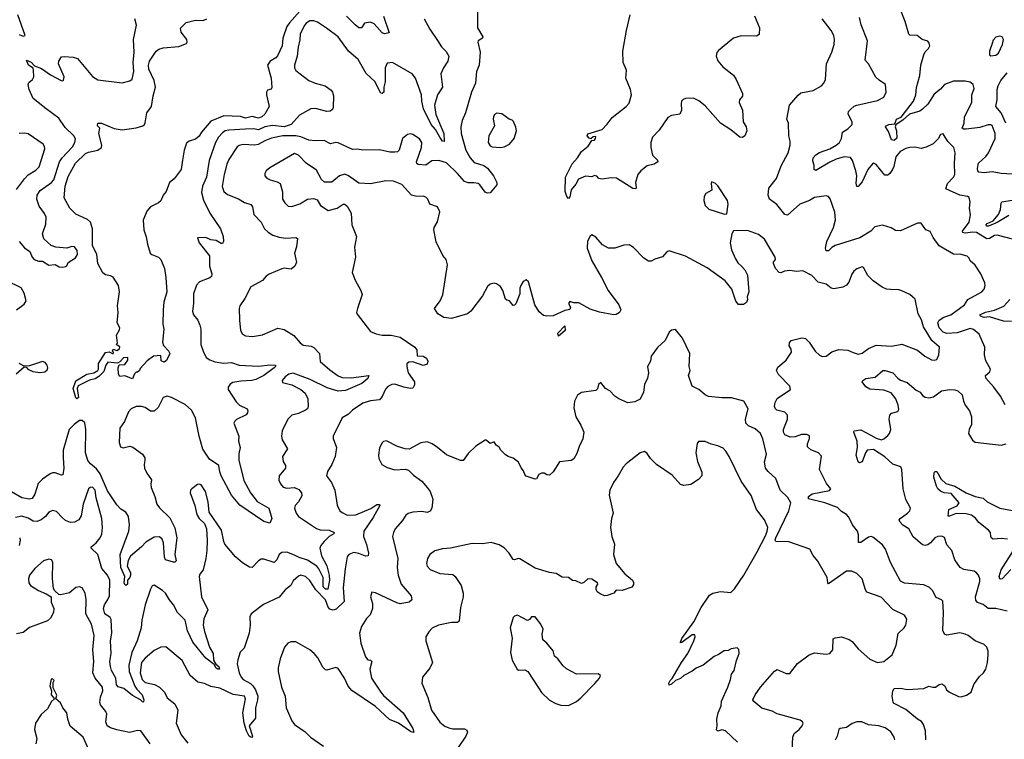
# Model space of a CAD drawing. Extents: x 2133461 to 2293071, y 753526 to 916327.
# Tile 129 of 256: x 2194019 to 2201670, y 829400 to 834988. Entities that reach past the tile are written whole.
import ezdxf

# ---------------------------------------------------------------- set-up
doc = ezdxf.new("R2010")
doc.units = 0

msp = doc.modelspace()

# ---------------------------------------------------------------- linework, layer by layer
at = {"layer": '0CON10XD'}
for points in [[(2197577.5, 835155), (2197576.7, 834925), (2197619.2, 834855), (2197615, 834844), (2197582, 834825), (2197579.2, 834815), (2197597.3, 834735)], [(2201735, 833788.7), (2201645, 833794.7), (2201575, 833806.7), (2201515, 833799.2), (2201473.3, 833805), (2201464.3, 833814.3), (2201462.2, 833832.2), (2201471.1, 833875), (2201527.1, 833925), (2201548.8, 833955), (2201598.2, 834065), (2201599.6, 834105), (2201575, 834165.7), (2201565, 834172.2), (2201545, 834172.7), (2201479.6, 834150.4), (2201375, 834137.7), (2201355, 834138.1), (2201344, 834145), (2201357.5, 834185), (2201362.1, 834235), (2201418.2, 834345), (2201418.1, 834405), (2201437.5, 834455), (2201428, 834485), (2201404.2, 834504.2), (2201365, 834510), (2201275, 834510), (2201205, 834484.5), (2201175, 834448.9), (2201125, 834409.2), (2201075, 834332.5), (2201035, 834294), (2201015, 834278.8), (2200934.6, 834255.4), (2200885, 834210.9), (2200827.1, 834172.9), (2200823.6, 834155), (2200833.2, 834125), (2200835, 834069.2), (2200815, 834051.2), (2200794, 834055), (2200771.2, 834121.2), (2200746, 834155), (2200751.2, 834165), (2200774.2, 834175), (2200820.7, 834179.3), (2200833.8, 834215), (2200869.5, 834230.5), (2200964.6, 834355), (2200981.8, 834405), (2200987.9, 834462.1), (2201013.3, 834555), (2201022.9, 834635), (2201044.1, 834714.1), (2201055, 834738.8), (2201081.2, 834765), (2201091.2, 834785), (2201087.1, 834807.1), (2201075, 834821.2), (2201033.3, 834835), (2200994.2, 834864.2), (2200937, 834867), (2200927.5, 834875), (2200901.2, 834975), (2200856.2, 835085)], [(2194015, 834872.5), (2194045, 834860), (2194062.5, 834865), (2194005.8, 835025)], [(2196195.3, 835055), (2196115.3, 834965), (2196094.2, 834935), (2196064.7, 834845), (2196058.5, 834785), (2196022, 834708), (2196008.5, 834691.5), (2195965, 834665.3), (2195944.8, 834635), (2195974.5, 834535), (2195979.2, 834460.8), (2195972.3, 834447.7), (2195945, 834441.2), (2195935.8, 834425), (2195935.8, 834404.2), (2195958.2, 834315), (2195925, 834254.5), (2195901.1, 834235), (2195875, 834223.9), (2195825, 834235.6), (2195775, 834224.2), (2195735, 834236.2), (2195605, 834241.1), (2195505, 834200.9), (2195431.9, 834115), (2195415, 834082.5), (2195385, 834059.4), (2195335, 834044.3), (2195315, 834030), (2195297.3, 833975), (2195283.1, 833896.9), (2195273.1, 833825), (2195218.7, 833751.3), (2195182, 833725), (2195156.2, 833655), (2195134.2, 833625), (2195115, 833582.5), (2195097.5, 833565), (2195036, 833534), (2195007.7, 833502.3), (2194977.7, 833432.3), (2194984.4, 833355), (2195002.8, 833302.8), (2195011.5, 833245), (2195033.8, 833173.8), (2195045, 833164), (2195096.7, 833145), (2195115, 833126.2), (2195143.3, 833055), (2195154.5, 832985), (2195161.2, 832875), (2195140, 832795), (2195132.9, 832735), (2195132.5, 832622.5), (2195138.1, 832585), (2195128.1, 832485), (2195137.7, 832457.7), (2195175, 832417.5), (2195186.7, 832395), (2195158.7, 832341.3), (2195140.7, 832329.3)], [(2196845.5, 835015), (2196890, 834885), (2196855, 834878.9), (2196836, 834885), (2196774, 834955), (2196745, 834969.4), (2196698.8, 834961.2), (2196675, 834926.2), (2196655, 834926.2), (2196625, 834947.1), (2196557.5, 835015)], [(2199729.5, 835019.5), (2199768.8, 834925), (2199766.4, 834873.6), (2199745, 834860), (2199625, 834863.8), (2199565, 834843.8), (2199450, 834750), (2199436.4, 834733.6), (2199431.2, 834705), (2199445, 834667.5), (2199482.3, 834622.3), (2199565, 834557.5), (2199586.7, 834525), (2199635.9, 834415.9), (2199635.8, 834394.2), (2199613.3, 834365), (2199610, 834345), (2199636.1, 834286.1), (2199641.2, 834195), (2199663.3, 834155), (2199670, 834125), (2199653.6, 834086.4), (2199635, 834073.3), (2199615, 834076.7), (2199545, 834133.3), (2199464.3, 834184.3), (2199345, 834319.2), (2199297.6, 834357.6), (2199255, 834378.5), (2199192.9, 834377.1), (2199175, 834369.2), (2199163.1, 834355), (2199158.2, 834335), (2199161.1, 834285), (2199150, 834255), (2199085.5, 834244.5), (2199055, 834229.2), (2198989.1, 834130.9), (2198937.5, 834075), (2198922.5, 834035), (2198922.5, 833995), (2198937.3, 833937.3), (2198975, 833897.5), (2198977.5, 833885), (2198950, 833865), (2198895, 833853.3), (2198845.7, 833814.3), (2198823.2, 833786.8), (2198803.8, 833725), (2198810, 833685), (2198806.4, 833673.6), (2198785, 833677.5), (2198657, 833757), (2198615, 833760), (2198545, 833748.8), (2198520, 833755), (2198505, 833772.5), (2198485, 833777.5), (2198476.7, 833773.3), (2198465, 833767.5), (2198415, 833772.5), (2198360.3, 833749.7), (2198339.5, 833710.5), (2198304.3, 833665.7), (2198295, 833612.5), (2198285, 833600), (2198270.8, 833615), (2198258.1, 833655), (2198261.1, 833765), (2198311.4, 833868.6), (2198354.3, 833915), (2198384.4, 833965.6), (2198436.7, 834005), (2198465, 834050), (2198485, 834053.3), (2198492.5, 834065), (2198495, 834080), (2198475, 834077.5), (2198457.5, 834062.5), (2198445, 834067.5), (2198430, 834085), (2198435, 834102.5), (2198545, 834136), (2198585, 834175.8), (2198622, 834228), (2198732.9, 834315), (2198755, 834341.2), (2198774.1, 834405.9), (2198765.5, 834445), (2198730, 834535), (2198734.4, 834595), (2198708.1, 834655), (2198705.7, 834745), (2198734.5, 834905.5), (2198764.3, 835025.7)], [(2201745, 833282), (2201616.1, 833316.1), (2201595, 833313.5), (2201555, 833288.6), (2201535, 833287), (2201454, 833335), (2201425, 833337.5), (2201365, 833330.3), (2201347.5, 833335), (2201345.6, 833345), (2201396.5, 833415), (2201407, 833473), (2201400.6, 833525), (2201405.7, 833575), (2201396.9, 833606.9), (2201385, 833615.7), (2201325, 833626.7), (2201215.8, 833675), (2201228.5, 833715), (2201275.6, 833765), (2201286.7, 833785), (2201283.2, 833875), (2201289.6, 833955), (2201279.1, 833995), (2201232.1, 834042.1), (2201195, 834101.2), (2201175, 834096.2), (2201156.4, 834063.6), (2201116.4, 834023.6), (2201063, 833997), (2201025, 833988), (2200975, 833997.3), (2200935, 833996.5), (2200905, 833988.9), (2200861.4, 833965), (2200827.2, 833922.8), (2200811.7, 833848.3), (2200800.6, 833825), (2200781.4, 833795), (2200765, 833781.9), (2200741.2, 833781.2), (2200675, 833864), (2200655, 833874), (2200645, 833869.2), (2200610, 833825), (2200565, 833729.4), (2200535, 833692.5), (2200523.4, 833693.4), (2200518.5, 833718.5), (2200523.4, 833775), (2200517.2, 833815), (2200490, 833895), (2200475, 833918.8), (2200425, 833923.1), (2200365, 833905.4), (2200315, 833882.5), (2200205, 833816.7), (2200194, 833825), (2200193.3, 833855), (2200182, 833892), (2200185.7, 833915), (2200205, 833940), (2200235, 833957.5), (2200314.7, 833985.3), (2200365, 834012.9), (2200389.1, 834035), (2200405.4, 834065), (2200412.9, 834115), (2200455, 834140), (2200487.5, 834175), (2200486.9, 834195), (2200456, 834255), (2200460, 834275), (2200475, 834292), (2200503.7, 834316.3), (2200524.5, 834325.5), (2200685, 834361.2), (2200735, 834387.5), (2200752, 834425), (2200746.2, 834485), (2200697.7, 834517.7), (2200673, 834543), (2200615, 834646.7), (2200588, 834675), (2200608.6, 834825), (2200557.3, 834947.3), (2200544, 835005)], [(2197285, 834076.5), (2197251.4, 834135), (2197217.1, 834175), (2197156.6, 834295), (2197143.3, 834355), (2197141.9, 834405), (2197095.6, 834535), (2197068.9, 834568.9), (2196915, 834655.7), (2196875, 834650), (2196859.2, 834615), (2196860, 834505), (2196849.2, 834465), (2196847.5, 834425), (2196835.8, 834414.2), (2196825, 834416.7), (2196778.2, 834508.2), (2196711.2, 834571.2), (2196648.3, 834678.3), (2196575, 834744.4), (2196495, 834854.3), (2196403.4, 834923.4), (2196332, 834968), (2196305, 834978.8), (2196275, 834978.4), (2196245, 834961.8), (2196229, 834941), (2196198.3, 834875), (2196197.1, 834832.9), (2196182.8, 834775), (2196176.1, 834705), (2196153.3, 834635), (2196154.4, 834615), (2196165, 834592.5), (2196265, 834517.3), (2196315, 834496.4), (2196392, 834475), (2196440.2, 834440.2), (2196450.6, 834425), (2196456.4, 834396.4), (2196454.1, 834305.9), (2196448.8, 834291.2), (2196432.5, 834277.5), (2196405, 834274.3), (2196318.9, 834298.9), (2196281.2, 834295), (2196193.8, 834246.2), (2196128.5, 834175), (2196075.1, 834154.9), (2195982.4, 834167.6), (2195925, 834155.2), (2195875, 834133), (2195835, 834141.6), (2195775, 834137.8), (2195645, 834130.9), (2195615.9, 834124.1), (2195595, 834110.5), (2195564.2, 834075.8), (2195539.6, 834035), (2195492.1, 833895), (2195470.7, 833765), (2195439.5, 833695), (2195431.5, 833645), (2195447.2, 833587.2), (2195497.1, 833485), (2195579.2, 833365), (2195599.2, 833305), (2195603.8, 833266.2), (2195595, 833250), (2195585, 833250), (2195545, 833273.1), (2195505, 833279.5), (2195465, 833295.6), (2195400, 833295), (2195414.3, 833255), (2195494, 833155), (2195494.4, 833075), (2195512.2, 833015), (2195508.9, 832995), (2195497.4, 832982.6), (2195417.3, 832952.7), (2195393.6, 832926.4), (2195369.7, 832860.3), (2195370.6, 832785), (2195362.5, 832725), (2195368.9, 832695), (2195403.7, 832653.7), (2195419.4, 832615), (2195425.8, 832584.2), (2195427.9, 832465), (2195444.1, 832414.1), (2195468.9, 832365), (2195495.8, 832345.8), (2195535, 832330.8), (2195605, 832321.1), (2195665, 832325.6), (2195724.7, 832304.7), (2195875, 832297.3), (2195965, 832309.1), (2196007.5, 832305), (2196008, 832295), (2195996.9, 832285), (2195915.4, 832225), (2195855, 832194.6), (2195823.4, 832186.6), (2195738, 832182), (2195675, 832170.4), (2195655, 832158.6), (2195640, 832135), (2195638.6, 832115), (2195700.5, 832020.5), (2195726, 831995), (2195785.6, 831965.6), (2195791.7, 831951.7), (2195790, 831935), (2195779.5, 831920.5), (2195705, 831882.9), (2195690.2, 831869.8), (2195684.4, 831855), (2195721.1, 831755), (2195720.6, 831715), (2195732.5, 831665), (2195722.3, 831617.7), (2195722, 831568), (2195760, 831410), (2195812.8, 831312.8), (2195865, 831246.9), (2195955.6, 831195), (2195977.5, 831115), (2195961.7, 831078.3), (2195915, 831090.8), (2195728.7, 831218.7), (2195665, 831295.7), (2195585, 831446.8), (2195575, 831476), (2195565.8, 831525.8), (2195495.3, 831575), (2195443, 831653), (2195412.8, 831752.8), (2195384.8, 831895), (2195355, 831954.5), (2195305, 832000.9), (2195200, 832055), (2195165, 832065.5), (2195134.6, 832055.4), (2195093.9, 831976.1), (2195065, 831948.9), (2195035, 831949.1), (2194995, 831976.1), (2194965, 831985.3), (2194925, 831983.3), (2194885, 831965.4), (2194865, 831943.3), (2194833.1, 831866.9), (2194797.1, 831815), (2194791.5, 831705), (2194802.1, 831672.1), (2194822.7, 831662.7), (2194875, 831675.5), (2194898.6, 831668.6), (2194973.2, 831613.2), (2194992.5, 831585), (2194992.5, 831565), (2194985.7, 831535), (2194988.1, 831505), (2195006.3, 831466.3), (2195044, 831415), (2195037.9, 831382.1), (2195041.5, 831355), (2195070, 831285), (2195085.6, 831225), (2195105, 831197.5), (2195185, 831120), (2195225, 831041.2), (2195240.4, 830965), (2195224.2, 830835), (2195233.8, 830785), (2195225, 830776.2), (2195215, 830776.2), (2195153.1, 830793.1), (2195144.4, 830815), (2195135.9, 830925), (2195126.6, 830955), (2195105, 830972.1), (2195065, 830968.6), (2194998.6, 830931.4), (2194965, 830894.7), (2194879, 830821), (2194860.8, 830789.2), (2194854.1, 830745), (2194881.2, 830695), (2194881.1, 830675), (2194875, 830656.2), (2194856.7, 830635), (2194856, 830605), (2194845, 830594), (2194835, 830601.2), (2194831.5, 830615), (2194836, 830665), (2194804.2, 830735), (2194800, 830835), (2194867.2, 831015), (2194872.3, 831065), (2194865, 831130), (2194845, 831164.3), (2194805, 831187.3), (2194775, 831220), (2194700.1, 831330.1), (2194645, 831461.2), (2194615, 831500.7), (2194568.3, 831538.3), (2194549.2, 831565), (2194531.4, 831625), (2194534, 831805), (2194525, 831858.6), (2194505, 831875.5), (2194485, 831875.5), (2194442.2, 831845), (2194404.4, 831805.6), (2194355.9, 831645), (2194356, 831585), (2194361.3, 831505), (2194355, 831453.8), (2194345, 831451.4), (2194295, 831469.6), (2194275, 831470), (2194255, 831462.5), (2194195, 831419.3), (2194163.5, 831385), (2194136.3, 831303.7), (2194115, 831270), (2194095, 831263.9), (2194035, 831274.8), (2193955, 831322.7)], [(2194178.8, 833661.2), (2194266.3, 833723.7), (2194285, 833743.5), (2194327.7, 833885), (2194348.2, 833915), (2194429.3, 834000.7), (2194448, 834035), (2194451.7, 834061.7), (2194440.9, 834085), (2194371.7, 834151.7), (2194324.4, 834224.4), (2194224.4, 834295), (2194125, 834377.3), (2194092.1, 834445), (2194084.8, 834485), (2194090.4, 834499.6), (2194118.1, 834525), (2194130, 834545), (2194127.5, 834597.5), (2194123, 834613), (2194087.9, 834635), (2194072.5, 834675), (2194107.9, 834657.9), (2194135, 834628.8), (2194188.3, 834608.3), (2194259.5, 834559.5), (2194342.5, 834515), (2194355, 834513.8), (2194360.7, 834519.3), (2194364, 834545), (2194319.4, 834645), (2194323.4, 834666.6), (2194337.7, 834692.3), (2194345, 834700), (2194365, 834701.2), (2194435, 834697.5), (2194467.2, 834687.2), (2194585, 834546.9), (2194625, 834521.9), (2194815, 834497.1), (2194875, 834514.2), (2194893.2, 834526.8), (2194907.1, 834585), (2194901.2, 834655), (2194908.9, 834735), (2194904.6, 834835.4), (2194927.5, 834945), (2194913.5, 834995)], [(2195140.7, 832329.3), (2195119.3, 832339.3), (2195115, 832380), (2195060, 832375), (2195010.7, 832339.3), (2194955, 832280), (2194950, 832265), (2194935, 832250), (2194925, 832250), (2194911.7, 832238.3), (2194895, 832200), (2194835, 832222.5), (2194798.3, 832218.3), (2194787.5, 832235), (2194783.3, 832285), (2194793.3, 832306.7), (2194835, 832310), (2194860, 832345), (2194860, 832365), (2194825, 832362.5), (2194798, 832332), (2194778.3, 832321.7), (2194705, 832327.5), (2194687.5, 832305), (2194673.1, 832255), (2194635, 832216.5), (2194605, 832198.2), (2194561.8, 832188.2), (2194472.9, 832145), (2194466.9, 832125), (2194475.6, 832055), (2194463.5, 832043.5), (2194455, 832052.5), (2194433.8, 832125), (2194455, 832184), (2194540, 832235), (2194595, 832246.2), (2194625, 832264), (2194630.8, 832275), (2194631.4, 832318.6), (2194687.1, 832402.9), (2194715, 832410), (2194745, 832392.5), (2194747.5, 832405), (2194740, 832415), (2194745, 832430), (2194775, 832420), (2194795, 832432.5), (2194798.3, 832448.3), (2194770, 832465), (2194780, 832475), (2194770.7, 832539.3), (2194795, 832580), (2194797.5, 832595), (2194777.5, 832635), (2194783.8, 832715), (2194780, 832765), (2194794.4, 832875.6), (2194786.4, 832925), (2194745, 832988.5), (2194725, 832999.6), (2194685, 833007.8), (2194665, 833022.9), (2194625.7, 833095), (2194618.6, 833165), (2194584.2, 833235), (2194584.7, 833364.7), (2194568.5, 833415), (2194546.7, 833436.7), (2194455, 833476.9), (2194409.1, 833525), (2194363.5, 833605), (2194371.9, 833695), (2194395, 833769.4), (2194452.1, 833875), (2194529.3, 833949.3), (2194555, 833960.3), (2194625, 833974.7), (2194654.5, 833995), (2194657.3, 834015), (2194633.1, 834105), (2194642.5, 834145), (2194623.8, 834165), (2194626.4, 834183.6), (2194655, 834183.8), (2194754.3, 834144.3), (2194815, 834133.3), (2194925, 834148.2), (2194975, 834164.5), (2194988.1, 834175), (2194995, 834187.5), (2195007.1, 834265), (2195044, 834315), (2195055, 834396.2), (2195073.1, 834465), (2195065.2, 834515.2), (2195023.6, 834605), (2195020.9, 834635), (2195027.3, 834665), (2195079.4, 834745), (2195099.8, 834760.2), (2195135, 834769.2), (2195255, 834779.6), (2195315, 834804), (2195320.8, 834815), (2195317.5, 834835), (2195275, 834891.2), (2195267.5, 834922.5), (2195313.9, 834966.1), (2195385.5, 834984.5), (2195445, 834983.1), (2195473.8, 834995)], [(2197163.3, 834995), (2197206.5, 834915), (2197265, 834825.7), (2197297.6, 834777.6), (2197332.4, 834742.4), (2197354, 834705), (2197345, 834666.7), (2197311.5, 834615), (2197292.9, 834567.1), (2197305.6, 834465), (2197265.5, 834405), (2197243.1, 834325), (2197251.9, 834251.9), (2197314.2, 834105), (2197317.8, 834042.2), (2197304.3, 834045), (2197285, 834076.5)], [(2201677, 831997), (2201640, 832065), (2201590, 832135), (2201526.7, 832205), (2201523.8, 832226.2), (2201557.3, 832252.7), (2201563.3, 832275), (2201527.9, 832337.9), (2201517.1, 832385), (2201519.5, 832445), (2201475, 832546), (2201432.1, 832582.1), (2201405, 832590.8), (2201305, 832555.9), (2201225, 832550.8), (2201195, 832561.4), (2201165, 832594.6), (2201154.7, 832635), (2201165, 832655.6), (2201201.1, 832678.9), (2201255, 832695.6), (2201360, 832775), (2201386.7, 832815), (2201495, 832873.6), (2201514.4, 832895), (2201521.4, 832925), (2201518, 832945), (2201488, 833015), (2201445, 833081.2), (2201405.8, 833115.8), (2201396.6, 833136.6), (2201381.3, 833151.3), (2201335, 833165.8), (2201275, 833168.1), (2201165, 833231.9), (2201116.8, 833296.8), (2201095, 833342.5), (2201060, 833355), (2201025, 833407.5), (2200995, 833408.8), (2200865, 833349.2), (2200825, 833351.4), (2200792.1, 833372.1), (2200725, 833392.5), (2200665, 833380), (2200632, 833345), (2200546.7, 833295), (2200356.5, 833233.5), (2200330.6, 833219.4), (2200305, 833194.2), (2200285, 833193.3), (2200281.9, 833215), (2200292.1, 833265), (2200343.8, 833375), (2200358.7, 833435), (2200354.1, 833494.1), (2200318, 833598), (2200305, 833614), (2200285, 833621.4), (2200195, 833606.4), (2200156.6, 833583.4), (2200080.8, 833555), (2199985, 833470.8), (2199965, 833474.2), (2199902.6, 833552.6), (2199845.8, 833595), (2199834.4, 833625), (2199841.1, 833678.9), (2199898.9, 833755), (2199936.5, 833853.5), (2199990, 833955), (2200006, 834015), (2200006.2, 834045), (2199996.2, 834085), (2199993.8, 834185), (2199981.2, 834215), (2200002, 834325), (2200067.3, 834402.7), (2200089.3, 834420.7), (2200185, 834438.8), (2200250, 834475), (2200268.8, 834495), (2200281.2, 834525), (2200287.5, 834645), (2200329.2, 834735), (2200348.1, 834795), (2200350.8, 834835), (2200345.8, 834865), (2200325, 834903.3), (2200254, 834995)], [(2201566.4, 834706.4), (2201605, 834712.5), (2201625, 834728.8), (2201656.4, 834795), (2201664.2, 834834.2), (2201655, 834856.2), (2201635, 834860), (2201605, 834853.8), (2201585, 834830), (2201575.5, 834804.5), (2201555.8, 834745), (2201556.1, 834716.1), (2201566.4, 834706.4)], [(2197597.3, 834735), (2197590, 834635), (2197568.1, 834585), (2197561.8, 834495), (2197530.7, 834425), (2197483.5, 834265), (2197458.1, 834205), (2197447.1, 834155), (2197450.6, 834105), (2197486.6, 833975), (2197519.2, 833915), (2197550.4, 833880.4), (2197626, 833855), (2197654.4, 833835), (2197701.9, 833775), (2197725.7, 833725), (2197727.5, 833705), (2197676, 833644), (2197651.2, 833641.2), (2197635, 833648.8), (2197595.7, 833705), (2197581.2, 833715), (2197548.3, 833721.7), (2197505, 833720.6), (2197475, 833732.5), (2197421.9, 833795), (2197335, 833877.5), (2197275, 833895.6), (2197221.1, 833891.1), (2197175, 833858.7), (2197115, 833864.5), (2197105, 833872), (2197102.5, 833885), (2197140.9, 833995), (2197144.6, 834034.6), (2197125, 834061.9), (2197075, 834097.5), (2197055, 834102.9), (2197033.8, 834096.2), (2196994.5, 834065.5), (2196967.5, 833975), (2196955, 833962.2), (2196935, 833958.2), (2196895, 833960), (2196815, 833978.5), (2196685, 833974.5), (2196645, 833981.8), (2196605, 833979.5), (2196495, 834030.9), (2196475, 834033.3), (2196435, 834023.1), (2196385, 834049.4), (2196315, 834046.7), (2196265, 834052.7), (2196205, 834078.8), (2196165, 834086.7), (2196065, 834086.4), (2195975, 834067.2), (2195925, 834048.2), (2195871.8, 834018.2), (2195845, 834013.1), (2195755, 834018.2), (2195725, 834011.1), (2195709.2, 834000.8), (2195645, 833901.4), (2195628.8, 833865), (2195607.3, 833785), (2195592.8, 833692.8), (2195604.4, 833655), (2195635, 833631.1), (2195718.1, 833598.1), (2195765, 833568.1), (2195815, 833552.5), (2195827.8, 833535), (2195838, 833475), (2195895, 833416), (2195922.5, 833365), (2195949.2, 833339.2), (2195986.1, 833316.1), (2196035, 833299.1), (2196085, 833291.9), (2196165, 833296), (2196178.3, 833288.3), (2196170, 833225), (2196154, 833175), (2196171.2, 833105), (2196158, 833075), (2196128.3, 833051.7), (2196075, 833058), (2196055.9, 833054.1), (2195958.3, 833011.7), (2195935, 832995.8), (2195906.4, 832963.6), (2195815.5, 832914.5), (2195768.1, 832821.9), (2195730, 832765), (2195723.8, 832745), (2195726, 832655), (2195734, 832575), (2195750, 832545), (2195774.1, 832534.1), (2195828.3, 832528.3), (2195905, 832541.4), (2196025, 832591.9), (2196075, 832581.4), (2196149.2, 832535), (2196197.9, 832477.9), (2196220.7, 832460.7), (2196285, 832453.3), (2196303.7, 832443.7), (2196350, 832395), (2196355, 832333.1), (2196428.2, 832268.2), (2196495, 832223.3), (2196525, 832210.7), (2196595, 832205.9), (2196733.3, 832225), (2196725, 832202.7), (2196678.1, 832161.9), (2196550.3, 832109.7), (2196495, 832103.4), (2196409.2, 832129.2), (2196276.5, 832195), (2196145, 832242.1), (2196111.4, 832235), (2196081.4, 832215), (2196060, 832185), (2196060.7, 832170.7), (2196135, 832153.1), (2196204, 832115), (2196237.6, 832087.6), (2196259.2, 832045), (2196262, 831985), (2196256, 831965), (2196240, 831955), (2196185, 831928.6), (2196135, 831916.9), (2196117.4, 831902.6), (2196102.5, 831885), (2196058.6, 831795), (2196054.3, 831755), (2196059.2, 831725), (2196100.8, 831655), (2196062.5, 831595), (2196065.9, 831555.9), (2196084, 831525), (2196084, 831505), (2196036.2, 831445), (2196032.9, 831412.9), (2196044.5, 831384.5), (2196066.8, 831356.8), (2196095, 831349.4), (2196155, 831354.2), (2196188.9, 831338.9), (2196209.4, 831315), (2196210.3, 831289.7), (2196185, 831243.8), (2196160, 831215), (2196154.4, 831195.6), (2196167.8, 831155), (2196185, 831131.1), (2196326.1, 831036.1), (2196355, 831026.8), (2196424, 831024), (2196462.5, 831005), (2196461.2, 830995), (2196425, 830975.4), (2196384.6, 830935), (2196360, 830905), (2196352.5, 830885), (2196364.5, 830825.5), (2196406.4, 830746.4), (2196424.4, 830675), (2196425.7, 830635), (2196414.2, 830565), (2196395, 830564.3), (2196377.4, 830585), (2196377.5, 830655), (2196344.6, 830724.6), (2196327.5, 830745), (2196255, 830791.7), (2196190.4, 830810.4), (2196155, 830829.2), (2196095, 830851.9), (2196055, 830850), (2196034.4, 830835.6), (2196016.4, 830793.6), (2195997.7, 830772.3), (2195915, 830799.4), (2195895, 830797.5), (2195873.6, 830786.4), (2195825, 830734), (2195805, 830736.2), (2195749.5, 830769.5), (2195697.3, 830817.3), (2195614.2, 830915), (2195604.2, 830935), (2195586, 831025), (2195492.4, 831162.4), (2195483.4, 831243.4), (2195462, 831325), (2195428.8, 831375), (2195415, 831382), (2195401.7, 831378.3), (2195356.7, 831345), (2195346.7, 831335), (2195343.8, 831315), (2195380.8, 831215), (2195394.4, 831144.4), (2195413.6, 831113.6), (2195455.8, 831075.8), (2195471.2, 831035), (2195476.2, 830945), (2195474.3, 830865), (2195465.7, 830804.3), (2195445.8, 830715), (2195418, 830682), (2195414.2, 830665), (2195431.9, 830505), (2195481.2, 830405), (2195449.1, 830335), (2195443.6, 830285), (2195454.3, 830235.7), (2195495, 830116.2), (2195522.1, 830065), (2195524.4, 830014.4), (2195543.3, 829983.3), (2195567.5, 829965), (2195572.5, 829945), (2195557.5, 829945), (2195545, 829953.3), (2195529.4, 829979.4), (2195465, 830028.9), (2195363.3, 830155), (2195322.6, 830242.6), (2195304.6, 830325), (2195246.4, 830385), (2195215.5, 830445), (2195182.6, 830482.6), (2195151.8, 830535), (2195129.4, 830555), (2195065, 830596.2), (2195048.3, 830591.7), (2195035, 830566.7), (2194993.5, 830445), (2194968.2, 830325), (2194962.1, 830265), (2194931.8, 830165), (2194890.3, 830075), (2194867.5, 829975), (2194870.8, 829925), (2194912.8, 829812.8), (2194928.1, 829788.1), (2194971.5, 829745), (2194983.3, 829706.7), (2194980, 829690), (2194975, 829687.5), (2194956.8, 829706.8), (2194895, 829738.9), (2194828, 829795), (2194785, 829807.7), (2194771.7, 829821.7), (2194766.5, 829875), (2194731.9, 829935), (2194724.1, 829965), (2194720.3, 830005), (2194730.5, 830065), (2194725.6, 830164.4), (2194735.9, 830225), (2194730.7, 830330.7), (2194723.1, 830345), (2194680, 830375), (2194669.6, 830415), (2194677.5, 830445), (2194705, 830485.7), (2194716.8, 830515), (2194720, 830635), (2194700.9, 830675), (2194656.1, 830726.1), (2194625, 830834.3), (2194573.8, 830885), (2194573.8, 830895), (2194614.3, 830925), (2194645.6, 830965), (2194656.6, 830993.4), (2194661.4, 831045), (2194658.5, 831115), (2194612.5, 831275), (2194606.2, 831335), (2194585, 831356.9), (2194565.5, 831354.5), (2194555, 831344), (2194511.1, 831225), (2194497.1, 831135), (2194478, 831105), (2194445, 831085.7), (2194415, 831084.4), (2194375, 831099.4), (2194350.4, 831120.4), (2194305, 831170), (2194275, 831177.1), (2194245, 831164.2), (2194218.8, 831131.2), (2194186, 831104), (2194155, 831091.5), (2194125, 831093.3), (2194085, 831116.2), (2194035, 831131.5), (2193986.6, 831123.4)], [(2201681.4, 834185), (2201645.2, 834265.2), (2201604.4, 834315), (2201615.3, 834364.7), (2201614.7, 834445), (2201622, 834475), (2201643.2, 834515), (2201692.2, 834575)], [(2197755, 833995.6), (2197785, 834000.8), (2197825, 834021.4), (2197861.1, 834065), (2197878.9, 834125), (2197875, 834152.5), (2197856.7, 834196.7), (2197845, 834206.7), (2197822.5, 834215), (2197765, 834257.5), (2197728, 834262), (2197708.3, 834251.7), (2197700, 834235), (2197698.8, 834215), (2197710, 834165), (2197663.5, 834085), (2197658.5, 834035), (2197675, 834007.5), (2197690.6, 834000.6), (2197755, 833995.6)], [(2193995, 833668.6), (2194056.8, 833753.2), (2194085, 833783.3), (2194145, 833820.6), (2194170, 833845), (2194215.6, 833985), (2194213, 834003), (2194201.2, 834021.2), (2194085, 834102), (2194057.1, 834107.1), (2194015, 834104.4)], [(2200935.6, 829605.6), (2200905, 829631.3), (2200815, 829677.1), (2200807.2, 829687.2), (2200798.2, 829735), (2200803.3, 829776.7), (2200815, 829794.4), (2200866.3, 829796.3), (2200915, 829786.9), (2201045, 829794), (2201085, 829812.5), (2201115, 829803.3), (2201136.1, 829803.9), (2201163.9, 829826.1), (2201185, 829830), (2201207.5, 829815), (2201220, 829785), (2201243.3, 829765), (2201315, 829731.2), (2201335, 829728.8), (2201377.7, 829742.3), (2201413.3, 829765), (2201433.8, 829825), (2201476.2, 829885), (2201508, 829915), (2201525.8, 829945), (2201539.2, 829995), (2201545.8, 830055.8), (2201546, 830085), (2201533.8, 830115), (2201513.3, 830135), (2201443.6, 830163.6), (2201390, 830205), (2201365, 830216.7), (2201325, 830225.4), (2201225, 830208.1), (2201205.5, 830215.5), (2201191.9, 830245), (2201198.2, 830385), (2201193.6, 830473.6), (2201183.6, 830483.6), (2201141.3, 830501.3), (2201112, 830555), (2201089.1, 830579.1), (2201045, 830599.2), (2200895, 830611.4), (2200865, 830627.1), (2200785, 830773.3), (2200748, 830875), (2200725, 830908.8), (2200649.1, 830969.1), (2200635, 830974.3), (2200615, 830968.2), (2200555, 830927.5), (2200537.1, 830927.1), (2200536.8, 830986.8), (2200529.2, 831015), (2200490, 831065), (2200461.2, 831125), (2200444.2, 831144.2), (2200405, 831168.8), (2200375, 831200), (2200275.7, 831235.7), (2200148.3, 831268.3), (2200150, 831285), (2200176.2, 831305), (2200312.7, 831332.7), (2200322.5, 831345), (2200288.6, 831385), (2200234.4, 831495), (2200249.5, 831599.5), (2200225.3, 831625.3), (2200167.2, 831647.2), (2200141.2, 831671.2), (2200140, 831695), (2200156, 831735), (2200155.8, 831755.8), (2200135, 831765.8), (2200095, 831765.6), (2200045, 831748.9), (2200005.6, 831745.6), (2199965, 831763.1), (2199953.8, 831783.8), (2199954.5, 831805), (2199984.5, 831885), (2199986.2, 831916.2), (2199965, 831940.6), (2199903.8, 831955), (2199892.5, 831965), (2199884.4, 831985), (2199889.4, 832015), (2199905, 832045.8), (2200010, 832115), (2200005, 832143.3), (2199915, 832234), (2199899.2, 832265), (2199909.7, 832290.3), (2199975.5, 832344.5), (2200016.7, 832405), (2200015, 832430), (2199997.5, 832455), (2200001.7, 832478.3), (2200015, 832497.5), (2200096.4, 832516.4), (2200125, 832512.5), (2200154.1, 832484.1), (2200200, 832415), (2200235, 832382.5), (2200255, 832373.3), (2200285, 832376.2), (2200331.1, 832408.9), (2200385, 832427.8), (2200455, 832422.9), (2200495, 832402.9), (2200535, 832391.9), (2200565, 832398.1), (2200615.3, 832434.7), (2200675, 832460.9), (2200795, 832453.6), (2200875, 832469.4), (2200995, 832421.9), (2201053.8, 832375), (2201105, 832345.8), (2201125, 832342.9), (2201145, 832350), (2201162, 832385), (2201167.1, 832445), (2201106.7, 832496.7), (2201042.9, 832602.9), (2201027.6, 832657.6), (2201000.5, 832705), (2200978.3, 832818.3), (2200935, 832853.3), (2200875, 832883.3), (2200850.7, 832890.7), (2200785, 832892), (2200755, 832896.2), (2200720.3, 832910.3), (2200650.9, 832960.9), (2200611.2, 833001.2), (2200576.7, 833065), (2200565, 833070), (2200525, 833053.8), (2200501.2, 833035), (2200485, 833012.5), (2200461.2, 832948.8), (2200443, 832927), (2200415, 832912), (2200345, 832897.5), (2200325, 832902.5), (2200285.5, 832935.5), (2200225, 832948.6), (2200175, 833000.8), (2200105, 833037.5), (2200056.4, 833033.6), (2200005, 833040.8), (2199963.6, 833036.4), (2199935, 833023.3), (2199920, 833025), (2199893.3, 833055), (2199877.5, 833095), (2199877.5, 833105), (2199891.2, 833125), (2199890.8, 833145), (2199806.2, 833285), (2199759.7, 833319.7), (2199675, 833350.6), (2199565, 833347.5), (2199553.9, 833326.1), (2199540, 833255), (2199550, 833200), (2199580.9, 833130.9), (2199600.9, 833100.9), (2199628.8, 833075), (2199654, 833045), (2199674.2, 833004.2), (2199685.8, 832875), (2199671.2, 832835), (2199673.8, 832815), (2199667.3, 832792.7), (2199645, 832777.5), (2199605, 832777.5), (2199585, 832802.5), (2199552.5, 832895), (2199501.2, 832961.2), (2199362.3, 833062.3), (2199192.1, 833152.1), (2199065, 833193.8), (2199046.7, 833185), (2199015, 833146.7), (2198955, 833129.2), (2198925, 833111.9), (2198905, 833112.7), (2198868.6, 833135), (2198788.9, 833218.9), (2198755, 833238.9), (2198715, 833237.5), (2198645, 833212.7), (2198595, 833214.6), (2198549.3, 833239.3), (2198495, 833298.8), (2198465, 833317.5), (2198451.7, 833308.3), (2198432.7, 833267.3), (2198428, 833215), (2198464.3, 833115), (2198541.4, 832985), (2198592.5, 832885), (2198676.2, 832775), (2198690, 832735), (2198680, 832715), (2198655, 832700), (2198635, 832696.7), (2198525, 832717.5), (2198451.1, 832741.1), (2198365, 832788.1), (2198325, 832788.8), (2198295, 832800), (2198284.2, 832785), (2198300, 832755), (2198295, 832737.5), (2198255, 832728.9), (2198165, 832689.5), (2198115, 832685.7), (2198090, 832690), (2198055, 832720), (2198023.2, 832773.2), (2197971.7, 832951.7), (2197955, 832967.5), (2197932.5, 832955), (2197913.3, 832925), (2197906.4, 832903.6), (2197905, 832860), (2197875, 832782.5), (2197865, 832770), (2197855, 832767.5), (2197833.6, 832793.6), (2197826.1, 832806.1), (2197805, 832808.8), (2197795, 832818.8), (2197774.5, 832885), (2197755, 832915.8), (2197725, 832938), (2197705, 832942), (2197675, 832934), (2197653.6, 832916.4), (2197615.5, 832844.5), (2197526, 832725), (2197500, 832705), (2197375, 832666.7), (2197315, 832676.7), (2197267.5, 832705), (2197242.5, 832745), (2197286.7, 832805), (2197307.3, 832852.7), (2197344.2, 833085), (2197333.8, 833125), (2197307.3, 833157.3), (2197255, 833262.5), (2197237.1, 833355), (2197240.8, 833375), (2197265, 833417.5), (2197283.8, 833495), (2197265, 833536), (2197206.1, 833556.1), (2197191.2, 833595), (2197175, 833611.2), (2197155, 833618.8), (2197105, 833616), (2197064.5, 833624.5), (2196987.9, 833707.9), (2196925, 833734), (2196865, 833736.9), (2196745, 833712.5), (2196655, 833718), (2196575, 833776.9), (2196545, 833788.1), (2196505, 833776.7), (2196445, 833726.9), (2196386.8, 833726.8), (2196365, 833746), (2196325, 833819.4), (2196244.7, 833874.7), (2196185, 833935.6), (2196155, 833948.6), (2195961.9, 833838.1), (2195934.6, 833815.4), (2195924.3, 833795), (2195924.2, 833775), (2195938.3, 833758.3), (2195965, 833744.3), (2196019.4, 833729.4), (2196043.3, 833715), (2196061.3, 833651.3), (2196062.5, 833595), (2196078.9, 833565), (2196105, 833539.4), (2196135, 833536.7), (2196195, 833559.1), (2196255, 833593.5), (2196305, 833598.5), (2196330.2, 833590.2), (2196355.7, 833545), (2196415, 833506.9), (2196486.2, 833523.8), (2196533.2, 833556.8), (2196545, 833555.8), (2196565, 833541.2), (2196595, 833486.7), (2196600, 833395), (2196635.4, 833305), (2196621.7, 833221.7), (2196628.1, 833145), (2196602.9, 833025), (2196626, 832965), (2196671.2, 832885), (2196681.2, 832855), (2196643.8, 832745), (2196636.7, 832715), (2196640.5, 832700.5), (2196745, 832566.7), (2196788.3, 832548.3), (2196835, 832538), (2196905, 832538), (2196952.7, 832527.3), (2196975, 832523.1), (2197088.6, 832445), (2197104.3, 832425), (2197107, 832377), (2197155, 832374.2), (2197179.1, 832359.1), (2197190, 832335), (2197186.1, 832313.9), (2197155, 832302), (2197075, 832331.2), (2197042, 832328), (2197027.5, 832315), (2197026.4, 832293.6), (2197037.5, 832245), (2197088.1, 832175), (2197087, 832153), (2197073.2, 832126.8), (2197055, 832124.6), (2197005, 832134.1), (2196935, 832156.9), (2196911.2, 832155), (2196880.9, 832139.1), (2196860.8, 832119.2), (2196837.1, 832062.9), (2196815, 832035.6), (2196745, 832027.8), (2196685, 832010.5), (2196604.2, 831955), (2196574.5, 831925.5), (2196525, 831896.7), (2196453.8, 831755), (2196453.8, 831735), (2196480, 831665), (2196473.8, 831615), (2196471.2, 831595), (2196444, 831535), (2196411.2, 831478.8), (2196404, 831445), (2196442.9, 831395), (2196469.2, 831335), (2196487, 831217), (2196508, 831175), (2196525, 831160), (2196565, 831140.6), (2196632.1, 831142.1), (2196748.9, 831191.1), (2196795, 831222.1), (2196813.1, 831223.1), (2196818.5, 831215), (2196766.7, 831123.3), (2196692.9, 831015), (2196691.5, 830975), (2196713.7, 830913.7), (2196729.1, 830845), (2196726.7, 830823.3), (2196705, 830821.8), (2196655, 830842.7), (2196615, 830849.5), (2196576.2, 830835), (2196564.5, 830815.5), (2196547.4, 830722.6), (2196532.3, 830575), (2196540.5, 830469.5), (2196479.3, 830410.7), (2196455, 830403.5), (2196429.1, 830409.1), (2196416.5, 830425), (2196395, 830481.5), (2196320.2, 830560.2), (2196275, 830632.5), (2196241.2, 830665), (2196205, 830674.2), (2196185, 830666), (2196145, 830630), (2196125.8, 830595), (2196080.8, 830559.2), (2196035, 830502.9), (2195912.6, 830447.4), (2195816.7, 830375), (2195808.3, 830351.7), (2195810, 830285), (2195802.5, 830225), (2195762.7, 830107.3), (2195733.6, 830076.4), (2195713.4, 830016.6), (2195709.7, 829985), (2195723.9, 829915), (2195741.2, 829881.2), (2195755, 829864.2), (2195812.2, 829832.2), (2195831.6, 829815), (2195850.7, 829785), (2195870, 829735), (2195868, 829705), (2195850.5, 829645), (2195852.5, 829565), (2195803.3, 829505), (2195827.1, 829425), (2195825.8, 829414.2), (2195815, 829416), (2195803.1, 829425), (2195781.4, 829465), (2195762.7, 829525), (2195753.4, 829605), (2195774.6, 829714.6), (2195765, 829734.5), (2195676.7, 829746.7), (2195575, 829797.3), (2195505, 829810.6), (2195455, 829832.9), (2195403.4, 829843.4), (2195345, 829894), (2195282.3, 830012.2), (2195155, 830117.5), (2195115, 830115.6), (2195065, 830089.1), (2194995, 830030), (2194964.8, 829995.2), (2194954.8, 829915.2), (2194970.8, 829865), (2194995, 829840.4), (2195066, 829826), (2195105, 829803.5), (2195145.4, 829765.4), (2195165, 829720.8), (2195224.5, 829674.5), (2195249.2, 829625), (2195235.6, 829525), (2195274.4, 829435), (2195325, 829370)], [(2199495, 833476.7), (2199515, 833480), (2199523.3, 833555), (2199518.8, 833585), (2199445, 833696.7), (2199425, 833716.2), (2199395, 833730), (2199391.2, 833715), (2199397.5, 833665), (2199351.2, 833638.8), (2199338, 833615), (2199336.2, 833585), (2199346.1, 833546.1), (2199375, 833516.7), (2199495, 833476.7)], [(2194015, 833266), (2194057.4, 833217.4), (2194097.9, 833187.9), (2194115, 833143.3), (2194131.2, 833125), (2194165, 833112.9), (2194195, 833112), (2194245, 833081.2), (2194293.6, 833086.4), (2194325, 833070), (2194355, 833066.2), (2194375, 833071.2), (2194385, 833077.5), (2194396.2, 833103.8), (2194451.7, 833138.3), (2194468, 833165), (2194465.7, 833195), (2194445, 833223.8), (2194425, 833225.7), (2194385, 833213.8), (2194300.9, 833220.9), (2194264.6, 833234.6), (2194206.6, 833286.6), (2194195.9, 833325.9), (2194221.4, 833401.4), (2194224.5, 833454.5), (2194212.8, 833482.8), (2194170.5, 833540.5), (2194151.2, 833595), (2194155, 833626.2), (2194178.8, 833661.2)], [(2201705, 833467.8), (2201615, 833413.6), (2201547.5, 833385), (2201532.5, 833385), (2201529.5, 833395), (2201536.9, 833405), (2201585, 833425.6), (2201625.2, 833474.8), (2201640.6, 833515), (2201645.6, 833564.4), (2201652, 833575), (2201732.7, 833587.3)], [(2193995, 832734.3), (2194055, 832780), (2194069.2, 832805), (2194054.4, 832865), (2194030.6, 832905), (2193913.2, 832963.2)], [(2201727.5, 832645), (2201665, 832646.8), (2201555, 832681.2), (2201515, 832675.4), (2201485.8, 832685), (2201480, 832695), (2201525, 832716.8), (2201595, 832732.8), (2201666.7, 832763.3), (2201712.9, 832815)], [(2200018.5, 829265), (2200027.8, 829415), (2200038, 829445), (2200075.5, 829474.5), (2200098.8, 829505), (2200106.2, 829525), (2200103.3, 829535), (2200085, 829548), (2199905, 829598.1), (2199866.9, 829616.9), (2199785, 829642), (2199725, 829691.9), (2199717.5, 829705), (2199734.3, 829745), (2199775, 829803.9), (2199885, 829930), (2199905, 829940.6), (2199975, 829910), (2200005, 829911.2), (2200062.3, 829987.7), (2200154.1, 830055.9), (2200195, 830071.9), (2200285, 830060.5), (2200313.8, 830066.2), (2200338.6, 830095), (2200341.4, 830178.6), (2200355, 830188.8), (2200405, 830194.3), (2200465, 830174.4), (2200489.1, 830159.1), (2200535, 830101.4), (2200625, 830023.1), (2200685, 829996.9), (2200735, 830003.1), (2200800, 830055), (2200829.1, 830130.9), (2200845, 830222.5), (2200892.5, 830265), (2200904.4, 830285), (2200912.9, 830332.9), (2200895, 830364.2), (2200805, 830407.1), (2200713.9, 830503.9), (2200603.3, 830543.3), (2200591.3, 830561.3), (2200565.3, 830645.3), (2200525, 830687.8), (2200485, 830706.4), (2200443.5, 830706.5), (2200305, 830608), (2200299.2, 830615), (2200295, 830656.7), (2200222.3, 830782.3), (2200185, 830826.7), (2200160, 830875), (2199995, 830932), (2199893.8, 830935), (2199890, 830945), (2199895.5, 830965), (2199995, 831173.3), (2200010.5, 831235), (2199987, 831277), (2199929.2, 831335), (2199895.5, 831425.5), (2199835, 831480), (2199815.5, 831505.5), (2199808.1, 831555), (2199821.5, 831615), (2199793.8, 831733.8), (2199775.8, 831775.8), (2199735, 831809.5), (2199683.3, 831833.3), (2199661.4, 831855), (2199658.6, 831885), (2199678.8, 831965), (2199646, 832026), (2199550.7, 832050.7), (2199475, 832050.8), (2199373, 832063), (2199345, 832073.8), (2199297.5, 832115), (2199245, 832142.5), (2199216, 832225), (2199228.6, 832265), (2199222.5, 832295), (2199227.5, 832395), (2199168.8, 832515), (2199115, 832582.5), (2199085, 832576.7), (2199065, 832562.5), (2199035, 832497.5), (2198975, 832443.3), (2198926, 832375), (2198921.2, 832335), (2198898.8, 832295), (2198906.2, 832245), (2198898.8, 832205), (2198873.8, 832155), (2198866, 832095), (2198839.5, 832040.5), (2198800.5, 832019.5), (2198745, 832012.9), (2198675, 832042.5), (2198644.5, 832064.5), (2198605, 832106.2), (2198572.5, 832125), (2198535, 832170), (2198517.5, 832155), (2198508.8, 832121.2), (2198495, 832107.5), (2198385, 832092), (2198355, 832071.2), (2198330, 832025), (2198325.7, 831975), (2198340.8, 831905), (2198379.7, 831839.7), (2198403.8, 831785), (2198395.8, 831734.2), (2198366.1, 831673.9), (2198349.5, 831620.5), (2198325, 831578.8), (2198305, 831566), (2198215, 831553.3), (2198164.1, 831475.9), (2198135, 831450), (2198115, 831453.3), (2198095, 831466.7), (2198075, 831466.7), (2198054.1, 831455.9), (2198035, 831422.5), (2198025, 831420), (2197955, 831442.5), (2197943.3, 831455), (2197933.3, 831485), (2197915, 831507.5), (2197895, 831552.5), (2197855, 831583.3), (2197815, 831596.7), (2197795, 831610), (2197756.7, 831645), (2197745, 831667.5), (2197722.5, 831685), (2197705, 831710), (2197675, 831696.7), (2197645, 831722.5), (2197635, 831723.3), (2197562.7, 831677.3), (2197505, 831620), (2197466, 831564), (2197445, 831563.8), (2197335, 831610), (2197265, 831666.7), (2197225, 831693.3), (2197185, 831710), (2197135, 831702.5), (2197045, 831653.8), (2197015, 831656.2), (2196955, 831673.8), (2196868.3, 831718.3), (2196846.4, 831713.6), (2196835, 831702.5), (2196816.1, 831663.9), (2196806.2, 831605), (2196810.5, 831580.5), (2196834.1, 831534.1), (2196875, 831510), (2196935, 831493.3), (2197015, 831497.5), (2197040.7, 831490.7), (2197080.5, 831450.5), (2197143.2, 831403.2), (2197186, 831355), (2197208, 831325), (2197230, 831265), (2197221.1, 831195), (2197209.5, 831170.5), (2197185, 831161.8), (2197145, 831170), (2197075, 831164.4), (2197036.6, 831153.4), (2197019.7, 831140.3), (2196995, 831098.8), (2196936, 831035), (2196924.3, 831005.7), (2196916, 830975), (2196957.5, 830805), (2196951.1, 830735), (2196960, 830675), (2196984.6, 830604.6), (2197062.2, 830515), (2197066.2, 830483.8), (2197045, 830464.3), (2196975, 830451.8), (2196949.1, 830459.1), (2196785, 830537.5), (2196755, 830542.5), (2196746.2, 830505), (2196760, 830455), (2196760.8, 830415), (2196743.2, 830366.8), (2196715, 830338), (2196675, 830275.6), (2196660, 830225), (2196669.1, 830145), (2196705, 830041.2), (2196725, 830016), (2196745, 830013.8), (2196756.2, 830005), (2196738.9, 829945), (2196753.6, 829875), (2196824.7, 829764.7), (2196845, 829740), (2196998.6, 829605), (2197075, 829483.3), (2197082.5, 829455), (2197075, 829452), (2197055, 829460), (2196962, 829525), (2196892.4, 829552.4), (2196784.3, 829655), (2196599.7, 829779.7), (2196572.6, 829812.6), (2196542.2, 829875), (2196495, 829949.2), (2196475, 829956), (2196407, 829937), (2196395, 829938.8), (2196375, 829960), (2196335, 830033.3), (2196307, 830067), (2196272.5, 830095), (2196165, 830156.2), (2196125, 830156), (2196103.8, 830145), (2196076, 830114), (2196042.5, 830025), (2196027.5, 829955), (2196027.5, 829925), (2196053.6, 829805), (2196083.3, 829735), (2196090.8, 829645), (2196099.7, 829619.7), (2196132.8, 829542.8), (2196155, 829515.8), (2196236.4, 829456.4), (2196280, 829415), (2196380, 829345)], [(2198205, 832530), (2198200, 832555), (2198255, 832610), (2198256.7, 832575), (2198205, 832530)], [(2193992, 832238), (2194055, 832292.5), (2194070, 832290), (2194082.5, 832275), (2194120, 832255), (2194175, 832247.5), (2194215.6, 832254.4), (2194232.3, 832267.7), (2194238.8, 832285), (2194233.8, 832305), (2194216.9, 832326.9), (2194195, 832334), (2194095, 832298.8), (2194055, 832297.5), (2194015, 832318.9)], [(2201692.5, 830395), (2201605, 830414.5), (2201546.1, 830416.1), (2201505, 830445.3), (2201461.8, 830461.8), (2201449.4, 830479.4), (2201446.2, 830505), (2201480.9, 830625), (2201480.5, 830645), (2201469.4, 830675), (2201455, 830692.5), (2201435, 830704.2), (2201355, 830718.9), (2201328.6, 830735), (2201285, 830793.8), (2201262, 830865), (2201225, 830910), (2201205, 830966.2), (2201185, 830976.9), (2201155, 830975.5), (2201130.8, 830965), (2201095.7, 830925), (2201075, 830910.6), (2201055, 830905.6), (2201035, 830908.6), (2200962.6, 830972.6), (2200928.8, 831035), (2200882.4, 831062.4), (2200860.8, 831085), (2200854.2, 831105), (2200860, 831115), (2200919.4, 831155), (2200935.6, 831175), (2200940.6, 831195), (2200905, 831262), (2200883.3, 831345), (2200874.5, 831495), (2200865.4, 831515.4), (2200805, 831537.5), (2200742.9, 831592.9), (2200655, 831650.5), (2200605, 831644.3), (2200590.5, 831625), (2200565, 831553.8), (2200545, 831546), (2200535, 831553.8), (2200520, 831605), (2200529.4, 831665), (2200528.1, 831715), (2200501.2, 831785), (2200502.5, 831795), (2200555, 831802), (2200632.1, 831762.1), (2200675, 831737.5), (2200715, 831725.5), (2200735, 831732.2), (2200765, 831758.5), (2200779.1, 831775), (2200788.9, 831805), (2200775.6, 831885), (2200782.1, 831917.9), (2200795, 831931.2), (2200842.5, 831945), (2200850, 831960), (2200846.5, 831995), (2200828.5, 832045), (2200791.2, 832091.2), (2200735, 832110.4), (2200625, 832118.9), (2200595, 832135.8), (2200566.2, 832175), (2200570, 832185), (2200595, 832200.8), (2200667, 832213), (2200725.9, 832264.1), (2200745, 832264.2), (2200805, 832245.7), (2200842.5, 832205), (2200865, 832190), (2200915, 832171.2), (2200985, 832110), (2201015.4, 832095.4), (2201035, 832069.2), (2201055, 832055.6), (2201085, 832051.5), (2201120.6, 832059.4), (2201182.5, 832105), (2201245, 832115.6), (2201285, 832114), (2201310, 832105), (2201342, 832075), (2201354.4, 832024.4), (2201366, 831995), (2201400.3, 831950.3), (2201414.4, 831905), (2201414.4, 831845), (2201397.1, 831805), (2201392, 831775), (2201423.9, 831723.9), (2201445, 831706.7), (2201645, 831684), (2201685.7, 831694.3)], [(2199596.3, 829376.3), (2199504.2, 829464.2), (2199475, 829472), (2199443.6, 829463.6), (2199433.3, 829473.3), (2199440, 829505), (2199437.5, 829555), (2199447.5, 829605), (2199469.3, 829660.7), (2199472.5, 829695), (2199522.5, 829805), (2199543.3, 829865), (2199550, 829905), (2199570, 829935), (2199588.3, 830011.7), (2199610, 830065), (2199607.5, 830097.5), (2199595, 830110), (2199548.3, 830101.7), (2199525, 830090), (2199493, 830087), (2199448.3, 830058.3), (2199417, 830043), (2199330, 829975), (2199275, 829952.5), (2199245, 829927.5), (2199180, 829895), (2199155, 829872.5), (2199115, 829857.5), (2199085, 829827.5), (2199065, 829820), (2199063.8, 829835), (2199074, 829855), (2199089.2, 829870.8), (2199161.4, 829995), (2199210, 830065), (2199258.8, 830165), (2199267.5, 830195), (2199265, 830210), (2199245, 830210), (2199165, 830152.5), (2199155, 830150), (2199153.3, 830155), (2199165, 830182.5), (2199257, 830313), (2199315.7, 830424.3), (2199380.3, 830519.7), (2199405, 830534.3), (2199465, 830548), (2199545, 830540), (2199575, 830568.6), (2199646.2, 830673.8), (2199750.4, 830855), (2199816.7, 830985), (2199828.8, 831015), (2199831.8, 831045), (2199806.9, 831105), (2199745.3, 831185.3), (2199702.5, 831292.5), (2199625.8, 831405), (2199532.5, 831595), (2199506.6, 831636.6), (2199485, 831660.8), (2199445, 831680), (2199391.7, 831691.7), (2199345, 831712), (2199295, 831712.5), (2199283.9, 831696.1), (2199274.2, 831625), (2199287.1, 831557.1), (2199321.2, 831475), (2199320, 831445), (2199295, 831416.7), (2199235, 831378), (2199178.8, 831371.2), (2199155, 831378), (2199090.2, 831450.2), (2198966.9, 831535), (2198921.4, 831581.4), (2198895, 831618.8), (2198875, 831633.8), (2198840, 831625), (2198730.9, 831539.1), (2198707.6, 831512.4), (2198670, 831445), (2198632.9, 831395), (2198605.8, 831335), (2198600, 831295), (2198630, 831155), (2198616.7, 831115), (2198610, 831045), (2198620, 830975), (2198642, 830915), (2198634, 830835), (2198654, 830765), (2198721.2, 830685), (2198780, 830635), (2198788.3, 830618.3), (2198788.3, 830601.7), (2198775, 830580), (2198700, 830555), (2198655, 830557.5), (2198636.1, 830533.9), (2198585, 830517.5), (2198563.9, 830513.9), (2198529.3, 830529.3)], [(2201695, 830952.8), (2201645, 830959.7), (2201585, 830952.7), (2201570.7, 830960.7), (2201565.6, 830975.6), (2201562.1, 831005), (2201546.8, 831025), (2201472.3, 831082.3), (2201446.6, 831116.6), (2201415, 831139.7), (2201375, 831151.3), (2201297.6, 831152.4), (2201245, 831132), (2201233.2, 831133.2), (2201238.6, 831185), (2201305, 831213.5), (2201319.4, 831235), (2201258.2, 831308.2), (2201204, 831315), (2201175, 831327.9), (2201154.6, 831345), (2201143.1, 831365), (2201123.5, 831435), (2201125, 831470), (2201130.9, 831479.1), (2201145, 831479.2), (2201180.8, 831420.8), (2201216.5, 831386.5), (2201285.3, 831365.3), (2201373.9, 831313.9), (2201445, 831284.6), (2201505, 831272.9), (2201536, 831245), (2201635, 831195.7), (2201735, 831177.5)], [(2194018.9, 830965), (2194022.7, 830945), (2194015.5, 830905)], [(2198529.3, 830529.3), (2198507.5, 830545), (2198500, 830565), (2198500, 830585), (2198512.5, 830605), (2198510, 830615), (2198465, 830643.3), (2198434.1, 830645.9), (2198403, 830617), (2198385, 830610), (2198340.5, 830630.5), (2198315, 830634), (2198285, 830656), (2198235, 830657.5), (2198186.9, 830686.9), (2198135, 830695.8), (2198025, 830729.2), (2197905, 830801.2), (2197893, 830803), (2197865, 830793.3), (2197855, 830796.7), (2197824, 830845), (2197785, 830886.7), (2197745, 830910), (2197683, 830927), (2197615, 830916.7), (2197535, 830921.2), (2197366.6, 830883.4), (2197305, 830878.1), (2197245, 830862.5), (2197205, 830835.8), (2197189.2, 830805), (2197180.8, 830765), (2197186, 830745), (2197207.6, 830717.6), (2197285, 830688.1), (2197385, 830678.6), (2197404, 830665), (2197449.2, 830595), (2197465.8, 830535.8), (2197465.8, 830505), (2197445.7, 830424.3), (2197434, 830316), (2197422, 830308), (2197375, 830306.5), (2197273.3, 830285), (2197225, 830262.9), (2197197.5, 830235), (2197176, 830195), (2197174.2, 830165), (2197225.8, 829995), (2197205, 829953.3), (2197148.8, 829881.2), (2197144.1, 829835.9), (2197190, 829725), (2197220, 829625), (2197283.4, 829533.4), (2197322.2, 829502.2), (2197355, 829488.9), (2197385, 829482.2), (2197475, 829480), (2197495, 829471.2), (2197497.9, 829455), (2197486.2, 829425), (2197425.6, 829335)], [(2194645.9, 829725.9), (2194664.3, 829775), (2194662.9, 829805), (2194604.6, 829874.6), (2194586.4, 829915), (2194594, 830005), (2194586.9, 830095), (2194598.5, 830205), (2194576.4, 830295), (2194533.6, 830375), (2194534.4, 830484.4), (2194528.8, 830535), (2194505.7, 830575.7), (2194483.9, 830583.9), (2194455, 830577.5), (2194405, 830536.2), (2194335, 830521.2), (2194323.9, 830523.9), (2194292, 830552), (2194281.4, 830571.4), (2194272.9, 830645), (2194275.5, 830775), (2194265, 830792.5), (2194245, 830798.1), (2194205, 830785.8), (2194135.8, 830725), (2194096, 830675), (2194087.5, 830645), (2194089.2, 830615), (2194103.8, 830595), (2194165, 830554.3), (2194225, 830528.8), (2194262.5, 830505), (2194264, 830465), (2194283.1, 830415), (2194281.4, 830385), (2194258.9, 830341.1), (2194235, 830320), (2194095, 830266.9), (2194045, 830228.6), (2193995, 830219.4)], [(2201722.4, 830717.6), (2201655, 830645.9), (2201642.2, 830642.2), (2201635, 830646.7), (2201630.4, 830665), (2201646.3, 830715), (2201741.1, 830865)], [(2198285, 829662.9), (2198345, 829693.5), (2198378.9, 829721.1), (2198488.3, 829831.7), (2198523.8, 829875), (2198532.9, 829895), (2198515, 829907.3), (2198345, 829906.2), (2198267.7, 829947.7), (2198241.1, 829971.1), (2198200, 830025), (2198173.8, 830045), (2198165.8, 830085.8), (2198115, 830146.7), (2198085, 830172.5), (2198080, 830215), (2198086, 830255), (2198068.8, 830295), (2198025, 830350), (2197995, 830350), (2197980, 830330), (2197965, 830322.5), (2197887, 830363), (2197863.9, 830356.1), (2197853.9, 830346.1), (2197831.2, 830265), (2197846, 830185), (2197832, 830075), (2197846.2, 830015), (2197885, 829943.3), (2197895, 829936), (2197945, 829940), (2197968, 829925), (2198050.6, 829800.6), (2198075, 829762.5), (2198135, 829702.9), (2198185, 829677.5), (2198225, 829665.8), (2198285, 829662.9)], [(2194568.6, 829288.6), (2194512.2, 829415), (2194412.5, 829502.5), (2194392, 829555), (2194385.7, 829605.7), (2194355, 829643.3), (2194335, 829683.3), (2194300, 829715), (2194307, 829743), (2194278.3, 829798.3), (2194278.3, 829841.7), (2194287.5, 829855), (2194275, 829870), (2194263, 829867), (2194252.5, 829815), (2194267.5, 829775), (2194263.8, 829745), (2194290, 829715), (2194265, 829692.5), (2194235, 829636.7), (2194185, 829591.2), (2194141.4, 829525), (2194133.5, 829475), (2194153.1, 829405), (2194145.6, 829365)], [(2195032.7, 829365), (2194961.4, 829465), (2194935, 829468.1), (2194871.5, 829451.5), (2194775, 829472.9), (2194725, 829489.5), (2194700, 829505), (2194688.1, 829535), (2194697.1, 829595), (2194688, 829615), (2194646.8, 829666.8), (2194641.9, 829685), (2194645.9, 829725.9)], [(2201060.6, 829395), (2201057.8, 829465), (2201043.3, 829515), (2201027.3, 829537.3), (2200994.7, 829554.7), (2200935.6, 829605.6)], [(2200819.4, 829395), (2200815.7, 829415), (2200788, 829458), (2200745, 829488.9), (2200695, 829503.1), (2200615, 829510.8), (2200564.2, 829534.2), (2200525, 829534.3), (2200486.9, 829523.1), (2200445, 829490.8), (2200395, 829483.8), (2200385, 829476.7), (2200370.8, 829425), (2200355, 829393.8)]]:
    msp.add_lwpolyline(points, dxfattribs=at)

doc.saveas('drawing.dxf')
